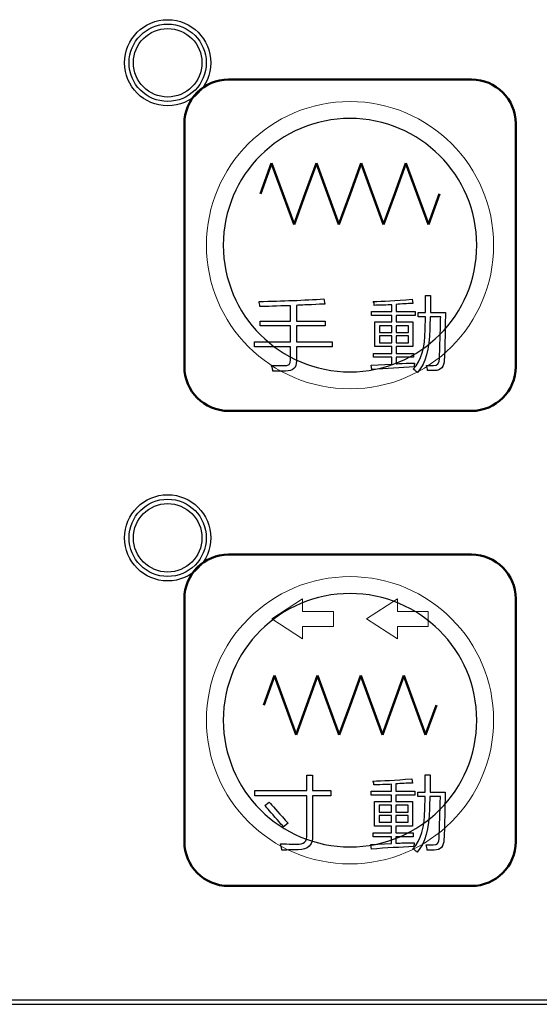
# Model space of a CAD drawing. Header units: millimetres. Extents: x 6964 to 8548, y -230 to 508.
# Tile 69 of 137: x 7100 to 7123, y 187 to 231. Entities that reach past the tile are written whole.
import ezdxf

# ---------------------------------------------------------------- set-up
doc = ezdxf.new("R2010")
doc.units = ezdxf.units.MM
doc.header["$LTSCALE"] = 3
doc.layers.add('layer 1', color=7, linetype='Continuous')

msp = doc.modelspace()

# ---------------------------------------------------------------- linework, layer by layer
at = {"linetype": 'Continuous', "lineweight": 30}
msp.add_line((7059.322, 186.894), (7420.175, 186.894), dxfattribs=at)
at = {"layer": 'layer 1'}
for points, knots in [([(7108.44, 229.505), (7108.44, 230.582), (7107.567, 231.455), (7106.49, 231.455), (7106.49, 231.455), (7105.413, 231.455), (7104.54, 230.582), (7104.54, 229.505), (7104.54, 229.505), (7104.54, 228.428), (7105.413, 227.555), (7106.49, 227.555), (7106.49, 227.555), (7107.567, 227.555), (7108.44, 228.428), (7108.44, 229.505)], [0, 0, 0, 0, 0.2, 0.2, 0.2, 0.2, 0.4, 0.4, 0.4, 0.4, 0.6, 0.6, 0.6, 0.6, 1, 1, 1, 1]), ([(7108.24, 229.505), (7108.24, 230.471), (7107.456, 231.255), (7106.49, 231.255), (7106.49, 231.255), (7105.523, 231.255), (7104.74, 230.471), (7104.74, 229.505), (7104.74, 229.505), (7104.74, 228.538), (7105.523, 227.755), (7106.49, 227.755), (7106.49, 227.755), (7107.456, 227.755), (7108.24, 228.538), (7108.24, 229.505)], [0, 0, 0, 0, 0.2, 0.2, 0.2, 0.2, 0.4, 0.4, 0.4, 0.4, 0.6, 0.6, 0.6, 0.6, 1, 1, 1, 1]), ([(7108.04, 229.505), (7108.04, 230.361), (7107.346, 231.055), (7106.49, 231.055), (7106.49, 231.055), (7105.634, 231.055), (7104.94, 230.361), (7104.94, 229.505), (7104.94, 229.505), (7104.94, 228.649), (7105.634, 227.955), (7106.49, 227.955), (7106.49, 227.955), (7107.346, 227.955), (7108.04, 228.649), (7108.04, 229.505)], [0, 0, 0, 0, 0.2, 0.2, 0.2, 0.2, 0.4, 0.4, 0.4, 0.4, 0.6, 0.6, 0.6, 0.6, 1, 1, 1, 1]), ([(7112.318, 216.002), (7112.328, 215.701), (7112.162, 215.55), (7111.822, 215.55), (7111.822, 215.55), (7111.618, 215.55), (7111.428, 215.55), (7111.253, 215.55)], [0.4516129, 0.4516129, 0.4516129, 0.4516129, 0.48387097, 0.48387097, 0.48387097, 0.48387098, 0.51612903, 0.51612903, 0.51612903, 0.51612903]), ([(7119.01, 216.074), (7119.01, 215.743), (7118.863, 215.578), (7118.572, 215.578), (7118.572, 215.578), (7118.465, 215.578), (7118.358, 215.578), (7118.251, 215.578)], [0.54166667, 0.54166667, 0.54166667, 0.54166667, 0.58333333, 0.58333333, 0.58333333, 0.58333334, 0.625, 0.625, 0.625, 0.625]), ([(7108.44, 208.005), (7108.44, 209.082), (7107.567, 209.955), (7106.49, 209.955), (7106.49, 209.955), (7105.413, 209.955), (7104.54, 209.082), (7104.54, 208.005), (7104.54, 208.005), (7104.54, 206.928), (7105.413, 206.055), (7106.49, 206.055), (7106.49, 206.055), (7107.567, 206.055), (7108.44, 206.928), (7108.44, 208.005)], [0, 0, 0, 0, 0.2, 0.2, 0.2, 0.2, 0.4, 0.4, 0.4, 0.4, 0.6, 0.6, 0.6, 0.6, 1, 1, 1, 1]), ([(7108.24, 208.005), (7108.24, 208.971), (7107.456, 209.755), (7106.49, 209.755), (7106.49, 209.755), (7105.523, 209.755), (7104.74, 208.971), (7104.74, 208.005), (7104.74, 208.005), (7104.74, 207.038), (7105.523, 206.255), (7106.49, 206.255), (7106.49, 206.255), (7107.456, 206.255), (7108.24, 207.038), (7108.24, 208.005)], [0, 0, 0, 0, 0.2, 0.2, 0.2, 0.2, 0.4, 0.4, 0.4, 0.4, 0.6, 0.6, 0.6, 0.6, 1, 1, 1, 1]), ([(7108.04, 208.005), (7108.04, 208.861), (7107.346, 209.555), (7106.49, 209.555), (7106.49, 209.555), (7105.634, 209.555), (7104.94, 208.861), (7104.94, 208.005), (7104.94, 208.005), (7104.94, 207.149), (7105.634, 206.455), (7106.49, 206.455), (7106.49, 206.455), (7107.346, 206.455), (7108.04, 207.149), (7108.04, 208.005)], [0, 0, 0, 0, 0.2, 0.2, 0.2, 0.2, 0.4, 0.4, 0.4, 0.4, 0.6, 0.6, 0.6, 0.6, 1, 1, 1, 1]), ([(7118.996, 194.369), (7118.996, 194.039), (7118.849, 193.873), (7118.558, 193.873), (7118.558, 193.873), (7118.451, 193.873), (7118.344, 193.873), (7118.237, 193.873)], [0.54166667, 0.54166667, 0.54166667, 0.54166667, 0.58333333, 0.58333333, 0.58333333, 0.58333334, 0.625, 0.625, 0.625, 0.625])]:
    msp.add_open_spline(points, degree=3, knots=knots, dxfattribs=at)
at = {"layer": 'layer 1', "lineweight": 50}
for points in [[(7107.245, 226.75), (7107.245, 227.85), (7108.145, 228.75), (7109.245, 228.75)], [(7109.245, 228.75), (7109.245, 228.75), (7120.245, 228.75), (7120.245, 228.75)], [(7120.245, 228.75), (7121.345, 228.75), (7122.245, 227.85), (7122.245, 226.75)], [(7107.245, 215.75), (7107.245, 215.75), (7107.245, 226.75), (7107.245, 226.75)], [(7122.245, 226.75), (7122.245, 226.75), (7122.245, 215.75), (7122.245, 215.75)], [(7110.689, 223.575), (7110.689, 223.575), (7111.196, 224.965), (7111.196, 224.965)], [(7111.196, 224.965), (7111.196, 224.965), (7112.21, 222.184), (7112.21, 222.184)], [(7112.717, 223.575), (7112.717, 223.575), (7113.224, 224.965), (7113.224, 224.965)], [(7113.224, 224.965), (7113.224, 224.965), (7114.238, 222.184), (7114.238, 222.184)], [(7114.745, 223.575), (7114.745, 223.575), (7115.252, 224.965), (7115.252, 224.965)], [(7115.252, 224.965), (7115.252, 224.965), (7116.266, 222.184), (7116.266, 222.184)], [(7116.772, 223.575), (7116.772, 223.575), (7117.279, 224.965), (7117.279, 224.965)], [(7117.279, 224.965), (7117.279, 224.965), (7118.293, 222.184), (7118.293, 222.184)], [(7112.21, 222.184), (7112.21, 222.184), (7112.717, 223.575), (7112.717, 223.575)], [(7114.238, 222.184), (7114.238, 222.184), (7114.745, 223.575), (7114.745, 223.575)], [(7116.266, 222.184), (7116.266, 222.184), (7116.772, 223.575), (7116.772, 223.575)], [(7118.293, 222.184), (7118.293, 222.184), (7118.8, 223.575), (7118.8, 223.575)], [(7109.245, 213.75), (7108.145, 213.75), (7107.245, 214.65), (7107.245, 215.75)], [(7122.245, 215.75), (7122.245, 214.65), (7121.345, 213.75), (7120.245, 213.75)], [(7120.245, 213.75), (7120.245, 213.75), (7109.245, 213.75), (7109.245, 213.75)], [(7107.245, 205.25), (7107.245, 206.35), (7108.145, 207.25), (7109.245, 207.25)], [(7109.245, 207.25), (7109.245, 207.25), (7120.245, 207.25), (7120.245, 207.25)], [(7120.245, 207.25), (7121.345, 207.25), (7122.245, 206.35), (7122.245, 205.25)], [(7107.245, 194.25), (7107.245, 194.25), (7107.245, 205.25), (7107.245, 205.25)], [(7122.245, 205.25), (7122.245, 205.25), (7122.245, 194.25), (7122.245, 194.25)], [(7110.836, 200.434), (7110.836, 200.434), (7111.325, 201.774), (7111.325, 201.774)], [(7111.325, 201.774), (7111.325, 201.774), (7112.302, 199.094), (7112.302, 199.094)], [(7112.791, 200.434), (7112.791, 200.434), (7113.279, 201.774), (7113.279, 201.774)], [(7113.279, 201.774), (7113.279, 201.774), (7114.256, 199.094), (7114.256, 199.094)], [(7114.745, 200.434), (7114.745, 200.434), (7115.233, 201.774), (7115.233, 201.774)], [(7115.233, 201.774), (7115.233, 201.774), (7116.21, 199.094), (7116.21, 199.094)], [(7116.699, 200.434), (7116.699, 200.434), (7117.187, 201.774), (7117.187, 201.774)], [(7117.187, 201.774), (7117.187, 201.774), (7118.164, 199.094), (7118.164, 199.094)], [(7112.302, 199.094), (7112.302, 199.094), (7112.791, 200.434), (7112.791, 200.434)], [(7114.256, 199.094), (7114.256, 199.094), (7114.745, 200.434), (7114.745, 200.434)], [(7116.21, 199.094), (7116.21, 199.094), (7116.699, 200.434), (7116.699, 200.434)], [(7118.164, 199.094), (7118.164, 199.094), (7118.653, 200.434), (7118.653, 200.434)], [(7109.245, 192.25), (7108.145, 192.25), (7107.245, 193.15), (7107.245, 194.25)], [(7122.245, 194.25), (7122.245, 193.15), (7121.345, 192.25), (7120.245, 192.25)], [(7120.245, 192.25), (7120.245, 192.25), (7109.245, 192.25), (7109.245, 192.25)]]:
    msp.add_open_spline(points, degree=3, dxfattribs=at)
at = {"layer": 'layer 1', "lineweight": 9}
for points, knots in [([(7121.245, 221.25), (7121.245, 224.84), (7118.334, 227.75), (7114.745, 227.75), (7114.745, 227.75), (7111.155, 227.75), (7108.245, 224.84), (7108.245, 221.25), (7108.245, 221.25), (7108.245, 217.66), (7111.155, 214.75), (7114.745, 214.75)], [0, 0, 0, 0, 0.2, 0.2, 0.2, 0.2, 0.4, 0.4, 0.4, 0.4, 0.6, 0.6, 0.6, 0.6]), ([(7112.318, 216.002), (7112.328, 215.701), (7112.162, 215.55), (7111.822, 215.55), (7111.822, 215.55), (7111.618, 215.55), (7111.428, 215.55), (7111.253, 215.55)], [0.4516129, 0.4516129, 0.4516129, 0.4516129, 0.48387097, 0.48387097, 0.48387097, 0.48387098, 0.51612903, 0.51612903, 0.51612903, 0.51612903]), ([(7119.01, 216.074), (7119.01, 215.743), (7118.863, 215.578), (7118.572, 215.578), (7118.572, 215.578), (7118.465, 215.578), (7118.358, 215.578), (7118.251, 215.578)], [0.54166667, 0.54166667, 0.54166667, 0.54166667, 0.58333333, 0.58333333, 0.58333333, 0.58333334, 0.625, 0.625, 0.625, 0.625]), ([(7121.245, 199.75), (7121.245, 203.34), (7118.334, 206.25), (7114.745, 206.25), (7114.745, 206.25), (7111.155, 206.25), (7108.245, 203.34), (7108.245, 199.75), (7108.245, 199.75), (7108.245, 196.16), (7111.155, 193.25), (7114.745, 193.25)], [0, 0, 0, 0, 0.2, 0.2, 0.2, 0.2, 0.4, 0.4, 0.4, 0.4, 0.6, 0.6, 0.6, 0.6]), ([(7118.996, 194.369), (7118.996, 194.039), (7118.849, 193.873), (7118.558, 193.873), (7118.558, 193.873), (7118.451, 193.873), (7118.344, 193.873), (7118.237, 193.873)], [0.54166667, 0.54166667, 0.54166667, 0.54166667, 0.58333333, 0.58333333, 0.58333333, 0.58333334, 0.625, 0.625, 0.625, 0.625])]:
    msp.add_open_spline(points, degree=3, knots=knots, dxfattribs=at)
at = {"layer": 'layer 1', "lineweight": 25}
for points, knots in [([(7120.48, 221.25), (7120.48, 224.418), (7117.912, 226.985), (7114.745, 226.985), (7114.745, 226.985), (7111.577, 226.985), (7109.009, 224.418), (7109.009, 221.25)], [0, 0, 0, 0, 0.2, 0.2, 0.2, 0.2, 0.4, 0.4, 0.4, 0.4]), ([(7109.009, 221.25), (7109.009, 218.082), (7111.577, 215.515), (7114.745, 215.515), (7114.745, 215.515), (7117.912, 215.515), (7120.48, 218.082), (7120.48, 221.25)], [0.4, 0.4, 0.4, 0.4, 0.6, 0.6, 0.6, 0.6, 1, 1, 1, 1]), ([(7120.48, 199.75), (7120.48, 202.918), (7117.912, 205.485), (7114.745, 205.485), (7114.745, 205.485), (7111.577, 205.485), (7109.009, 202.918), (7109.009, 199.75)], [0, 0, 0, 0, 0.2, 0.2, 0.2, 0.2, 0.4, 0.4, 0.4, 0.4]), ([(7109.009, 199.75), (7109.009, 196.582), (7111.577, 194.015), (7114.745, 194.015), (7114.745, 194.015), (7117.912, 194.015), (7120.48, 196.582), (7120.48, 199.75)], [0.4, 0.4, 0.4, 0.4, 0.6, 0.6, 0.6, 0.6, 1, 1, 1, 1])]:
    msp.add_open_spline(points, degree=3, knots=knots, dxfattribs=at)
at = {"layer": 'layer 1', "lineweight": 9}
for points in [[(7114.745, 214.75), (7118.334, 214.75), (7121.245, 217.66), (7121.245, 221.25)], [(7110.625, 218.702), (7111.695, 218.722), (7112.673, 218.76), (7113.558, 218.819)], [(7113.558, 218.819), (7113.558, 218.819), (7113.601, 218.585), (7113.601, 218.585)], [(7115.8, 218.702), (7116.208, 218.712), (7116.792, 218.745), (7117.551, 218.804)], [(7117.551, 218.804), (7117.551, 218.804), (7117.594, 218.614), (7117.594, 218.614)], [(7118.163, 218.204), (7118.163, 218.204), (7118.163, 218.977), (7118.163, 218.977)], [(7118.163, 218.977), (7118.163, 218.977), (7118.382, 218.977), (7118.382, 218.977)], [(7118.382, 218.977), (7118.382, 218.744), (7118.382, 218.486), (7118.382, 218.204)], [(7110.669, 218.468), (7110.66, 218.556), (7110.645, 218.634), (7110.625, 218.702)], [(7112.055, 218.512), (7111.423, 218.493), (7110.961, 218.478), (7110.669, 218.468)], [(7112.055, 217.812), (7112.055, 217.812), (7112.055, 218.512), (7112.055, 218.512)], [(7113.004, 218.556), (7112.702, 218.546), (7112.474, 218.537), (7112.318, 218.527)], [(7112.318, 218.527), (7112.318, 218.527), (7112.318, 217.812), (7112.318, 217.812)], [(7113.601, 218.585), (7113.475, 218.585), (7113.276, 218.575), (7113.004, 218.556)], [(7115.843, 218.527), (7115.843, 218.585), (7115.829, 218.643), (7115.8, 218.702)], [(7116.237, 218.541), (7116.062, 218.531), (7115.931, 218.527), (7115.843, 218.527)], [(7116.631, 218.556), (7116.553, 218.546), (7116.422, 218.541), (7116.237, 218.541)], [(7116.631, 218.249), (7116.631, 218.249), (7116.631, 218.556), (7116.631, 218.556)], [(7117.594, 218.614), (7117.332, 218.605), (7117.079, 218.59), (7116.835, 218.57)], [(7116.835, 218.57), (7116.835, 218.57), (7116.835, 218.249), (7116.835, 218.249)], [(7115.712, 218.06), (7115.712, 218.06), (7115.712, 218.249), (7115.712, 218.249)], [(7115.712, 218.249), (7115.712, 218.249), (7116.631, 218.249), (7116.631, 218.249)], [(7116.631, 218.06), (7116.631, 218.06), (7115.712, 218.06), (7115.712, 218.06)], [(7116.631, 217.783), (7116.631, 217.783), (7116.631, 218.06), (7116.631, 218.06)], [(7116.835, 218.249), (7116.835, 218.249), (7117.696, 218.249), (7117.696, 218.249)], [(7117.696, 218.06), (7117.696, 218.06), (7116.835, 218.06), (7116.835, 218.06)], [(7116.835, 218.06), (7116.835, 218.06), (7116.835, 217.783), (7116.835, 217.783)], [(7117.696, 218.249), (7117.696, 218.249), (7117.696, 218.06), (7117.696, 218.06)], [(7117.828, 218), (7117.828, 218), (7117.828, 218.204), (7117.828, 218.204)], [(7117.828, 218.204), (7117.828, 218.204), (7118.163, 218.204), (7118.163, 218.204)], [(7118.163, 218), (7118.163, 218), (7117.828, 218), (7117.828, 218)], [(7118.149, 217.431), (7118.149, 217.431), (7118.163, 218), (7118.163, 218)], [(7118.368, 218), (7118.368, 217.805), (7118.363, 217.625), (7118.353, 217.46)], [(7118.849, 218), (7118.849, 218), (7118.368, 218), (7118.368, 218)], [(7118.382, 218.204), (7118.382, 218.204), (7119.068, 218.204), (7119.068, 218.204)], [(7118.835, 217.46), (7118.844, 217.723), (7118.849, 217.903), (7118.849, 218)], [(7119.068, 218.204), (7119.068, 218.097), (7119.063, 217.922), (7119.053, 217.679)], [(7110.684, 217.593), (7110.684, 217.593), (7110.684, 217.812), (7110.684, 217.812)], [(7110.684, 217.812), (7110.684, 217.812), (7112.055, 217.812), (7112.055, 217.812)], [(7112.055, 217.593), (7112.055, 217.593), (7110.684, 217.593), (7110.684, 217.593)], [(7112.055, 216.878), (7112.055, 216.878), (7112.055, 217.593), (7112.055, 217.593)], [(7112.318, 217.812), (7112.318, 217.812), (7113.616, 217.812), (7113.616, 217.812)], [(7113.616, 217.593), (7113.616, 217.593), (7112.318, 217.593), (7112.318, 217.593)], [(7112.318, 217.593), (7112.318, 217.593), (7112.318, 216.878), (7112.318, 216.878)], [(7113.616, 217.812), (7113.616, 217.812), (7113.616, 217.593), (7113.616, 217.593)], [(7115.873, 216.659), (7115.873, 216.659), (7115.873, 217.783), (7115.873, 217.783)], [(7115.873, 217.783), (7115.873, 217.783), (7116.631, 217.783), (7116.631, 217.783)], [(7116.077, 217.607), (7116.077, 217.607), (7116.077, 217.301), (7116.077, 217.301)], [(7116.631, 217.607), (7116.631, 217.607), (7116.077, 217.607), (7116.077, 217.607)], [(7116.631, 217.301), (7116.631, 217.301), (7116.631, 217.607), (7116.631, 217.607)], [(7116.835, 217.783), (7116.835, 217.783), (7117.594, 217.783), (7117.594, 217.783)], [(7117.389, 217.607), (7117.389, 217.607), (7116.835, 217.607), (7116.835, 217.607)], [(7116.835, 217.607), (7116.835, 217.607), (7116.835, 217.301), (7116.835, 217.301)], [(7117.389, 217.301), (7117.389, 217.301), (7117.389, 217.607), (7117.389, 217.607)], [(7117.594, 217.783), (7117.594, 217.783), (7117.594, 216.659), (7117.594, 216.659)], [(7118.353, 217.46), (7118.344, 216.546), (7118.159, 215.889), (7117.799, 215.491)], [(7118.791, 216.118), (7118.801, 216.332), (7118.815, 216.779), (7118.835, 217.46)], [(7119.053, 217.679), (7119.044, 216.871), (7119.029, 216.337), (7119.01, 216.074)], [(7116.077, 217.301), (7116.077, 217.301), (7116.631, 217.301), (7116.631, 217.301)], [(7116.077, 217.14), (7116.077, 217.14), (7116.077, 216.834), (7116.077, 216.834)], [(7116.631, 217.14), (7116.631, 217.14), (7116.077, 217.14), (7116.077, 217.14)], [(7116.631, 216.834), (7116.631, 216.834), (7116.631, 217.14), (7116.631, 217.14)], [(7116.835, 217.301), (7116.835, 217.301), (7117.389, 217.301), (7117.389, 217.301)], [(7116.835, 217.14), (7116.835, 217.14), (7116.835, 216.834), (7116.835, 216.834)], [(7117.389, 217.14), (7117.389, 217.14), (7116.835, 217.14), (7116.835, 217.14)], [(7117.389, 216.834), (7117.389, 216.834), (7117.389, 217.14), (7117.389, 217.14)], [(7117.609, 215.636), (7117.959, 216.025), (7118.139, 216.624), (7118.149, 217.431)], [(7110.421, 216.645), (7110.421, 216.645), (7110.421, 216.878), (7110.421, 216.878)], [(7110.421, 216.878), (7110.421, 216.878), (7112.055, 216.878), (7112.055, 216.878)], [(7112.055, 216.645), (7112.055, 216.645), (7110.421, 216.645), (7110.421, 216.645)], [(7112.055, 216.061), (7112.055, 216.061), (7112.055, 216.645), (7112.055, 216.645)], [(7112.318, 216.878), (7112.318, 216.878), (7113.938, 216.878), (7113.938, 216.878)], [(7113.938, 216.645), (7113.938, 216.645), (7112.318, 216.645), (7112.318, 216.645)], [(7112.318, 216.645), (7112.318, 216.645), (7112.318, 216.002), (7112.318, 216.002)], [(7113.938, 216.878), (7113.938, 216.878), (7113.938, 216.645), (7113.938, 216.645)], [(7116.631, 216.659), (7116.631, 216.659), (7115.873, 216.659), (7115.873, 216.659)], [(7116.077, 216.834), (7116.077, 216.834), (7116.631, 216.834), (7116.631, 216.834)], [(7116.631, 216.352), (7116.631, 216.352), (7116.631, 216.659), (7116.631, 216.659)], [(7116.835, 216.834), (7116.835, 216.834), (7117.389, 216.834), (7117.389, 216.834)], [(7117.594, 216.659), (7117.594, 216.659), (7116.835, 216.659), (7116.835, 216.659)], [(7116.835, 216.659), (7116.835, 216.659), (7116.835, 216.352), (7116.835, 216.352)], [(7115.814, 216.177), (7115.814, 216.177), (7115.814, 216.352), (7115.814, 216.352)], [(7115.814, 216.352), (7115.814, 216.352), (7116.631, 216.352), (7116.631, 216.352)], [(7116.631, 216.177), (7116.631, 216.177), (7115.814, 216.177), (7115.814, 216.177)], [(7116.631, 215.87), (7116.631, 215.87), (7116.631, 216.177), (7116.631, 216.177)], [(7116.835, 216.352), (7116.835, 216.352), (7117.624, 216.352), (7117.624, 216.352)], [(7117.624, 216.177), (7117.624, 216.177), (7116.835, 216.177), (7116.835, 216.177)], [(7116.835, 216.177), (7116.835, 216.177), (7116.835, 215.885), (7116.835, 215.885)], [(7117.624, 216.352), (7117.624, 216.352), (7117.624, 216.177), (7117.624, 216.177)], [(7111.209, 215.74), (7111.199, 215.769), (7111.194, 215.793), (7111.194, 215.813)], [(7111.194, 215.813), (7111.311, 215.803), (7111.496, 215.798), (7111.749, 215.798)], [(7111.253, 215.55), (7111.253, 215.599), (7111.238, 215.662), (7111.209, 215.74)], [(7111.749, 215.798), (7111.963, 215.789), (7112.065, 215.876), (7112.055, 216.061)], [(7115.697, 215.827), (7115.697, 215.827), (7116.631, 215.87), (7116.631, 215.87)], [(7115.727, 215.623), (7115.727, 215.623), (7115.697, 215.827), (7115.697, 215.827)], [(7117.653, 215.739), (7117.04, 215.71), (7116.398, 215.671), (7115.727, 215.623)], [(7116.835, 215.885), (7116.894, 215.885), (7116.986, 215.89), (7117.112, 215.9)], [(7117.112, 215.9), (7117.366, 215.91), (7117.551, 215.915), (7117.667, 215.914)], [(7117.667, 215.914), (7117.657, 215.856), (7117.653, 215.798), (7117.653, 215.739)], [(7118.251, 215.578), (7118.251, 215.666), (7118.237, 215.743), (7118.207, 215.811)], [(7118.207, 215.811), (7118.305, 215.811), (7118.412, 215.811), (7118.528, 215.811)], [(7118.528, 215.811), (7118.703, 215.802), (7118.791, 215.904), (7118.791, 216.118)], [(7117.741, 215.534), (7117.721, 215.554), (7117.677, 215.588), (7117.609, 215.636)], [(7117.799, 215.491), (7117.789, 215.5), (7117.77, 215.515), (7117.741, 215.534)], [(7112.601, 205.237), (7112.601, 205.237), (7111.206, 204.337), (7111.206, 204.337)], [(7112.601, 204.674), (7112.601, 204.674), (7112.601, 205.237), (7112.601, 205.237)], [(7116.888, 205.237), (7116.888, 205.237), (7115.492, 204.337), (7115.492, 204.337)], [(7116.888, 204.674), (7116.888, 204.674), (7116.888, 205.237), (7116.888, 205.237)], [(7113.997, 204.674), (7113.997, 204.674), (7112.601, 204.674), (7112.601, 204.674)], [(7113.997, 203.999), (7113.997, 203.999), (7113.997, 204.674), (7113.997, 204.674)], [(7118.284, 204.674), (7118.284, 204.674), (7116.888, 204.674), (7116.888, 204.674)], [(7118.284, 203.999), (7118.284, 203.999), (7118.284, 204.674), (7118.284, 204.674)], [(7111.206, 204.337), (7111.206, 204.337), (7112.601, 203.437), (7112.601, 203.437)], [(7115.492, 204.337), (7115.492, 204.337), (7116.888, 203.437), (7116.888, 203.437)], [(7112.601, 203.437), (7112.601, 203.437), (7112.601, 203.999), (7112.601, 203.999)], [(7112.601, 203.999), (7112.601, 203.999), (7113.997, 203.999), (7113.997, 203.999)], [(7116.888, 203.437), (7116.888, 203.437), (7116.888, 203.999), (7116.888, 203.999)], [(7116.888, 203.999), (7116.888, 203.999), (7118.284, 203.999), (7118.284, 203.999)], [(7114.745, 193.25), (7118.334, 193.25), (7121.245, 196.16), (7121.245, 199.75)], [(7112.784, 196.576), (7112.784, 196.576), (7112.784, 197.262), (7112.784, 197.262)], [(7112.784, 197.262), (7112.784, 197.262), (7113.047, 197.262), (7113.047, 197.262)], [(7113.047, 197.262), (7113.047, 197.262), (7113.047, 196.576), (7113.047, 196.576)], [(7115.785, 196.997), (7116.194, 197.007), (7116.778, 197.041), (7117.536, 197.099)], [(7115.829, 196.822), (7115.829, 196.88), (7115.815, 196.939), (7115.785, 196.997)], [(7117.536, 197.099), (7117.536, 197.099), (7117.58, 196.909), (7117.58, 196.909)], [(7118.149, 196.5), (7118.149, 196.5), (7118.149, 197.273), (7118.149, 197.273)], [(7118.149, 197.273), (7118.149, 197.273), (7118.368, 197.273), (7118.368, 197.273)], [(7118.368, 197.273), (7118.368, 197.039), (7118.368, 196.782), (7118.368, 196.5)], [(7110.435, 196.328), (7110.435, 196.328), (7110.435, 196.576), (7110.435, 196.576)], [(7110.435, 196.576), (7110.435, 196.576), (7112.784, 196.576), (7112.784, 196.576)], [(7113.047, 196.576), (7113.047, 196.576), (7113.879, 196.576), (7113.879, 196.576)], [(7113.879, 196.576), (7113.879, 196.576), (7113.879, 196.328), (7113.879, 196.328)], [(7115.697, 196.355), (7115.697, 196.355), (7115.697, 196.545), (7115.697, 196.545)], [(7115.697, 196.545), (7115.697, 196.545), (7116.617, 196.545), (7116.617, 196.545)], [(7116.223, 196.836), (7116.048, 196.827), (7115.917, 196.822), (7115.829, 196.822)], [(7116.617, 196.851), (7116.539, 196.841), (7116.408, 196.836), (7116.223, 196.836)], [(7116.617, 196.545), (7116.617, 196.545), (7116.617, 196.851), (7116.617, 196.851)], [(7117.58, 196.909), (7117.317, 196.9), (7117.065, 196.885), (7116.821, 196.866)], [(7116.821, 196.866), (7116.821, 196.866), (7116.821, 196.545), (7116.821, 196.545)], [(7116.821, 196.545), (7116.821, 196.545), (7117.682, 196.545), (7117.682, 196.545)], [(7117.682, 196.545), (7117.682, 196.545), (7117.682, 196.355), (7117.682, 196.355)], [(7112.784, 196.328), (7112.784, 196.328), (7110.435, 196.328), (7110.435, 196.328)], [(7112.784, 194.592), (7112.784, 194.592), (7112.784, 196.328), (7112.784, 196.328)], [(7113.879, 196.328), (7113.879, 196.328), (7113.047, 196.328), (7113.047, 196.328)], [(7113.047, 196.328), (7113.047, 196.328), (7113.047, 194.533), (7113.047, 194.533)], [(7116.617, 196.355), (7116.617, 196.355), (7115.697, 196.355), (7115.697, 196.355)], [(7115.859, 194.954), (7115.859, 194.954), (7115.859, 196.078), (7115.859, 196.078)], [(7115.859, 196.078), (7115.859, 196.078), (7116.617, 196.078), (7116.617, 196.078)], [(7116.617, 196.078), (7116.617, 196.078), (7116.617, 196.355), (7116.617, 196.355)], [(7117.682, 196.355), (7117.682, 196.355), (7116.821, 196.355), (7116.821, 196.355)], [(7116.821, 196.355), (7116.821, 196.355), (7116.821, 196.078), (7116.821, 196.078)], [(7116.821, 196.078), (7116.821, 196.078), (7117.579, 196.078), (7117.579, 196.078)], [(7117.579, 196.078), (7117.579, 196.078), (7117.579, 194.954), (7117.579, 194.954)], [(7117.813, 196.296), (7117.813, 196.296), (7117.813, 196.5), (7117.813, 196.5)], [(7117.813, 196.5), (7117.813, 196.5), (7118.149, 196.5), (7118.149, 196.5)], [(7118.149, 196.296), (7118.149, 196.296), (7117.813, 196.296), (7117.813, 196.296)], [(7118.135, 195.727), (7118.135, 195.727), (7118.149, 196.296), (7118.149, 196.296)], [(7118.354, 196.296), (7118.354, 196.101), (7118.349, 195.921), (7118.339, 195.756)], [(7118.835, 196.296), (7118.835, 196.296), (7118.354, 196.296), (7118.354, 196.296)], [(7118.368, 196.5), (7118.368, 196.5), (7119.054, 196.5), (7119.054, 196.5)], [(7118.821, 195.756), (7118.83, 196.018), (7118.835, 196.198), (7118.835, 196.296)], [(7119.054, 196.5), (7119.054, 196.393), (7119.049, 196.218), (7119.039, 195.974)], [(7110.888, 195.888), (7110.888, 195.888), (7111.092, 196.035), (7111.092, 196.035)], [(7111.443, 195.261), (7111.18, 195.563), (7110.995, 195.772), (7110.888, 195.888)], [(7111.092, 196.035), (7111.218, 195.898), (7111.457, 195.631), (7111.807, 195.232)], [(7116.063, 195.903), (7116.063, 195.903), (7116.063, 195.596), (7116.063, 195.596)], [(7116.617, 195.903), (7116.617, 195.903), (7116.063, 195.903), (7116.063, 195.903)], [(7116.617, 195.596), (7116.617, 195.596), (7116.617, 195.903), (7116.617, 195.903)], [(7117.375, 195.903), (7117.375, 195.903), (7116.821, 195.903), (7116.821, 195.903)], [(7116.821, 195.903), (7116.821, 195.903), (7116.821, 195.596), (7116.821, 195.596)], [(7117.375, 195.596), (7117.375, 195.596), (7117.375, 195.903), (7117.375, 195.903)], [(7117.595, 193.932), (7117.945, 194.321), (7118.125, 194.919), (7118.135, 195.727)], [(7118.339, 195.756), (7118.33, 194.841), (7118.145, 194.185), (7117.785, 193.786)], [(7118.777, 194.414), (7118.786, 194.627), (7118.801, 195.075), (7118.821, 195.756)], [(7119.039, 195.974), (7119.03, 195.167), (7119.015, 194.632), (7118.996, 194.369)], [(7111.734, 194.925), (7111.676, 194.984), (7111.578, 195.096), (7111.443, 195.261)], [(7111.807, 195.232), (7111.768, 195.281), (7111.812, 195.232), (7111.938, 195.086)], [(7116.063, 195.596), (7116.063, 195.596), (7116.617, 195.596), (7116.617, 195.596)], [(7116.063, 195.436), (7116.063, 195.436), (7116.063, 195.13), (7116.063, 195.13)], [(7116.617, 195.436), (7116.617, 195.436), (7116.063, 195.436), (7116.063, 195.436)], [(7116.617, 195.13), (7116.617, 195.13), (7116.617, 195.436), (7116.617, 195.436)], [(7116.821, 195.596), (7116.821, 195.596), (7117.375, 195.596), (7117.375, 195.596)], [(7116.821, 195.436), (7116.821, 195.436), (7116.821, 195.13), (7116.821, 195.13)], [(7117.375, 195.436), (7117.375, 195.436), (7116.821, 195.436), (7116.821, 195.436)], [(7117.375, 195.13), (7117.375, 195.13), (7117.375, 195.436), (7117.375, 195.436)], [(7111.938, 195.086), (7111.938, 195.086), (7111.734, 194.925), (7111.734, 194.925)], [(7116.617, 194.954), (7116.617, 194.954), (7115.859, 194.954), (7115.859, 194.954)], [(7116.063, 195.13), (7116.063, 195.13), (7116.617, 195.13), (7116.617, 195.13)], [(7116.617, 194.648), (7116.617, 194.648), (7116.617, 194.954), (7116.617, 194.954)], [(7116.821, 195.13), (7116.821, 195.13), (7117.375, 195.13), (7117.375, 195.13)], [(7117.579, 194.954), (7117.579, 194.954), (7116.821, 194.954), (7116.821, 194.954)], [(7116.821, 194.954), (7116.821, 194.954), (7116.821, 194.648), (7116.821, 194.648)], [(7112.317, 194.139), (7112.658, 194.11), (7112.813, 194.26), (7112.784, 194.592)], [(7113.047, 194.533), (7113.057, 194.095), (7112.843, 193.881), (7112.405, 193.891)], [(7115.8, 194.472), (7115.8, 194.472), (7115.8, 194.648), (7115.8, 194.648)], [(7115.8, 194.648), (7115.8, 194.648), (7116.617, 194.648), (7116.617, 194.648)], [(7116.617, 194.472), (7116.617, 194.472), (7115.8, 194.472), (7115.8, 194.472)], [(7116.617, 194.166), (7116.617, 194.166), (7116.617, 194.472), (7116.617, 194.472)], [(7116.821, 194.648), (7116.821, 194.648), (7117.609, 194.648), (7117.609, 194.648)], [(7117.609, 194.472), (7117.609, 194.472), (7116.821, 194.472), (7116.821, 194.472)], [(7116.821, 194.472), (7116.821, 194.472), (7116.821, 194.181), (7116.821, 194.181)], [(7117.609, 194.648), (7117.609, 194.648), (7117.609, 194.472), (7117.609, 194.472)], [(7118.514, 194.107), (7118.689, 194.097), (7118.777, 194.199), (7118.777, 194.414)], [(7111.632, 194.037), (7111.612, 194.086), (7111.603, 194.125), (7111.603, 194.154)], [(7111.603, 194.154), (7111.651, 194.154), (7111.738, 194.154), (7111.865, 194.154)], [(7111.66, 193.876), (7111.651, 193.916), (7111.641, 193.969), (7111.632, 194.037)], [(7112.405, 193.891), (7112.191, 193.881), (7111.943, 193.876), (7111.66, 193.876)], [(7111.865, 194.154), (7112.05, 194.144), (7112.201, 194.139), (7112.317, 194.139)], [(7115.683, 194.122), (7115.683, 194.122), (7116.617, 194.166), (7116.617, 194.166)], [(7115.712, 193.918), (7115.712, 193.918), (7115.683, 194.122), (7115.683, 194.122)], [(7117.639, 194.034), (7117.025, 194.005), (7116.384, 193.967), (7115.712, 193.918)], [(7116.821, 194.181), (7116.88, 194.181), (7116.972, 194.185), (7117.098, 194.195)], [(7117.098, 194.195), (7117.352, 194.205), (7117.536, 194.21), (7117.653, 194.209)], [(7117.726, 193.83), (7117.707, 193.849), (7117.663, 193.883), (7117.595, 193.932)], [(7117.653, 194.209), (7117.643, 194.152), (7117.639, 194.093), (7117.639, 194.034)], [(7118.237, 193.873), (7118.237, 193.961), (7118.222, 194.039), (7118.193, 194.107)], [(7118.193, 194.107), (7118.29, 194.107), (7118.397, 194.107), (7118.514, 194.107)], [(7117.785, 193.786), (7117.775, 193.795), (7117.756, 193.81), (7117.726, 193.83)]]:
    msp.add_open_spline(points, degree=3, dxfattribs=at)
at = {"layer": 'layer 1'}
for points in [[(7110.625, 218.702), (7111.695, 218.722), (7112.673, 218.76), (7113.558, 218.819)], [(7113.558, 218.819), (7113.558, 218.819), (7113.601, 218.585), (7113.601, 218.585)], [(7115.8, 218.702), (7116.208, 218.712), (7116.792, 218.745), (7117.551, 218.804)], [(7117.551, 218.804), (7117.551, 218.804), (7117.594, 218.614), (7117.594, 218.614)], [(7118.163, 218.204), (7118.163, 218.204), (7118.163, 218.977), (7118.163, 218.977)], [(7118.163, 218.977), (7118.163, 218.977), (7118.382, 218.977), (7118.382, 218.977)], [(7118.382, 218.977), (7118.382, 218.744), (7118.382, 218.486), (7118.382, 218.204)], [(7110.669, 218.468), (7110.66, 218.556), (7110.645, 218.634), (7110.625, 218.702)], [(7112.055, 218.512), (7111.423, 218.493), (7110.961, 218.478), (7110.669, 218.468)], [(7112.055, 217.812), (7112.055, 217.812), (7112.055, 218.512), (7112.055, 218.512)], [(7113.004, 218.556), (7112.702, 218.546), (7112.474, 218.537), (7112.318, 218.527)], [(7112.318, 218.527), (7112.318, 218.527), (7112.318, 217.812), (7112.318, 217.812)], [(7113.601, 218.585), (7113.475, 218.585), (7113.276, 218.575), (7113.004, 218.556)], [(7115.843, 218.527), (7115.843, 218.585), (7115.829, 218.643), (7115.8, 218.702)], [(7116.237, 218.541), (7116.062, 218.531), (7115.931, 218.527), (7115.843, 218.527)], [(7116.631, 218.556), (7116.553, 218.546), (7116.422, 218.541), (7116.237, 218.541)], [(7116.631, 218.249), (7116.631, 218.249), (7116.631, 218.556), (7116.631, 218.556)], [(7117.594, 218.614), (7117.332, 218.605), (7117.079, 218.59), (7116.835, 218.57)], [(7116.835, 218.57), (7116.835, 218.57), (7116.835, 218.249), (7116.835, 218.249)], [(7115.712, 218.06), (7115.712, 218.06), (7115.712, 218.249), (7115.712, 218.249)], [(7115.712, 218.249), (7115.712, 218.249), (7116.631, 218.249), (7116.631, 218.249)], [(7116.631, 218.06), (7116.631, 218.06), (7115.712, 218.06), (7115.712, 218.06)], [(7116.631, 217.783), (7116.631, 217.783), (7116.631, 218.06), (7116.631, 218.06)], [(7116.835, 218.249), (7116.835, 218.249), (7117.696, 218.249), (7117.696, 218.249)], [(7117.696, 218.06), (7117.696, 218.06), (7116.835, 218.06), (7116.835, 218.06)], [(7116.835, 218.06), (7116.835, 218.06), (7116.835, 217.783), (7116.835, 217.783)], [(7117.696, 218.249), (7117.696, 218.249), (7117.696, 218.06), (7117.696, 218.06)], [(7117.828, 218), (7117.828, 218), (7117.828, 218.204), (7117.828, 218.204)], [(7117.828, 218.204), (7117.828, 218.204), (7118.163, 218.204), (7118.163, 218.204)], [(7118.163, 218), (7118.163, 218), (7117.828, 218), (7117.828, 218)], [(7118.149, 217.431), (7118.149, 217.431), (7118.163, 218), (7118.163, 218)], [(7118.368, 218), (7118.368, 217.805), (7118.363, 217.625), (7118.353, 217.46)], [(7118.849, 218), (7118.849, 218), (7118.368, 218), (7118.368, 218)], [(7118.382, 218.204), (7118.382, 218.204), (7119.068, 218.204), (7119.068, 218.204)], [(7118.835, 217.46), (7118.844, 217.723), (7118.849, 217.903), (7118.849, 218)], [(7119.068, 218.204), (7119.068, 218.097), (7119.063, 217.922), (7119.053, 217.679)], [(7110.684, 217.593), (7110.684, 217.593), (7110.684, 217.812), (7110.684, 217.812)], [(7110.684, 217.812), (7110.684, 217.812), (7112.055, 217.812), (7112.055, 217.812)], [(7112.055, 217.593), (7112.055, 217.593), (7110.684, 217.593), (7110.684, 217.593)], [(7112.055, 216.878), (7112.055, 216.878), (7112.055, 217.593), (7112.055, 217.593)], [(7112.318, 217.812), (7112.318, 217.812), (7113.616, 217.812), (7113.616, 217.812)], [(7113.616, 217.593), (7113.616, 217.593), (7112.318, 217.593), (7112.318, 217.593)], [(7112.318, 217.593), (7112.318, 217.593), (7112.318, 216.878), (7112.318, 216.878)], [(7113.616, 217.812), (7113.616, 217.812), (7113.616, 217.593), (7113.616, 217.593)], [(7115.873, 216.659), (7115.873, 216.659), (7115.873, 217.783), (7115.873, 217.783)], [(7115.873, 217.783), (7115.873, 217.783), (7116.631, 217.783), (7116.631, 217.783)], [(7116.077, 217.607), (7116.077, 217.607), (7116.077, 217.301), (7116.077, 217.301)], [(7116.631, 217.607), (7116.631, 217.607), (7116.077, 217.607), (7116.077, 217.607)], [(7116.631, 217.301), (7116.631, 217.301), (7116.631, 217.607), (7116.631, 217.607)], [(7116.835, 217.783), (7116.835, 217.783), (7117.594, 217.783), (7117.594, 217.783)], [(7117.389, 217.607), (7117.389, 217.607), (7116.835, 217.607), (7116.835, 217.607)], [(7116.835, 217.607), (7116.835, 217.607), (7116.835, 217.301), (7116.835, 217.301)], [(7117.389, 217.301), (7117.389, 217.301), (7117.389, 217.607), (7117.389, 217.607)], [(7117.594, 217.783), (7117.594, 217.783), (7117.594, 216.659), (7117.594, 216.659)], [(7118.353, 217.46), (7118.344, 216.546), (7118.159, 215.889), (7117.799, 215.491)], [(7118.791, 216.118), (7118.801, 216.332), (7118.815, 216.779), (7118.835, 217.46)], [(7119.053, 217.679), (7119.044, 216.871), (7119.029, 216.337), (7119.01, 216.074)], [(7116.077, 217.301), (7116.077, 217.301), (7116.631, 217.301), (7116.631, 217.301)], [(7116.077, 217.14), (7116.077, 217.14), (7116.077, 216.834), (7116.077, 216.834)], [(7116.631, 217.14), (7116.631, 217.14), (7116.077, 217.14), (7116.077, 217.14)], [(7116.631, 216.834), (7116.631, 216.834), (7116.631, 217.14), (7116.631, 217.14)], [(7116.835, 217.301), (7116.835, 217.301), (7117.389, 217.301), (7117.389, 217.301)], [(7116.835, 217.14), (7116.835, 217.14), (7116.835, 216.834), (7116.835, 216.834)], [(7117.389, 217.14), (7117.389, 217.14), (7116.835, 217.14), (7116.835, 217.14)], [(7117.389, 216.834), (7117.389, 216.834), (7117.389, 217.14), (7117.389, 217.14)], [(7117.609, 215.636), (7117.959, 216.025), (7118.139, 216.624), (7118.149, 217.431)], [(7110.421, 216.645), (7110.421, 216.645), (7110.421, 216.878), (7110.421, 216.878)], [(7110.421, 216.878), (7110.421, 216.878), (7112.055, 216.878), (7112.055, 216.878)], [(7112.055, 216.645), (7112.055, 216.645), (7110.421, 216.645), (7110.421, 216.645)], [(7112.055, 216.061), (7112.055, 216.061), (7112.055, 216.645), (7112.055, 216.645)], [(7112.318, 216.878), (7112.318, 216.878), (7113.938, 216.878), (7113.938, 216.878)], [(7113.938, 216.645), (7113.938, 216.645), (7112.318, 216.645), (7112.318, 216.645)], [(7112.318, 216.645), (7112.318, 216.645), (7112.318, 216.002), (7112.318, 216.002)], [(7113.938, 216.878), (7113.938, 216.878), (7113.938, 216.645), (7113.938, 216.645)], [(7116.631, 216.659), (7116.631, 216.659), (7115.873, 216.659), (7115.873, 216.659)], [(7116.077, 216.834), (7116.077, 216.834), (7116.631, 216.834), (7116.631, 216.834)], [(7116.631, 216.352), (7116.631, 216.352), (7116.631, 216.659), (7116.631, 216.659)], [(7116.835, 216.834), (7116.835, 216.834), (7117.389, 216.834), (7117.389, 216.834)], [(7117.594, 216.659), (7117.594, 216.659), (7116.835, 216.659), (7116.835, 216.659)], [(7116.835, 216.659), (7116.835, 216.659), (7116.835, 216.352), (7116.835, 216.352)], [(7115.814, 216.177), (7115.814, 216.177), (7115.814, 216.352), (7115.814, 216.352)], [(7115.814, 216.352), (7115.814, 216.352), (7116.631, 216.352), (7116.631, 216.352)], [(7116.631, 216.177), (7116.631, 216.177), (7115.814, 216.177), (7115.814, 216.177)], [(7116.631, 215.87), (7116.631, 215.87), (7116.631, 216.177), (7116.631, 216.177)], [(7116.835, 216.352), (7116.835, 216.352), (7117.624, 216.352), (7117.624, 216.352)], [(7117.624, 216.177), (7117.624, 216.177), (7116.835, 216.177), (7116.835, 216.177)], [(7116.835, 216.177), (7116.835, 216.177), (7116.835, 215.885), (7116.835, 215.885)], [(7117.624, 216.352), (7117.624, 216.352), (7117.624, 216.177), (7117.624, 216.177)], [(7111.209, 215.74), (7111.199, 215.769), (7111.194, 215.793), (7111.194, 215.813)], [(7111.194, 215.813), (7111.311, 215.803), (7111.496, 215.798), (7111.749, 215.798)], [(7111.253, 215.55), (7111.253, 215.599), (7111.238, 215.662), (7111.209, 215.74)], [(7111.749, 215.798), (7111.963, 215.789), (7112.065, 215.876), (7112.055, 216.061)], [(7115.697, 215.827), (7115.697, 215.827), (7116.631, 215.87), (7116.631, 215.87)], [(7115.727, 215.623), (7115.727, 215.623), (7115.697, 215.827), (7115.697, 215.827)], [(7117.653, 215.739), (7117.04, 215.71), (7116.398, 215.671), (7115.727, 215.623)], [(7116.835, 215.885), (7116.894, 215.885), (7116.986, 215.89), (7117.112, 215.9)], [(7117.112, 215.9), (7117.366, 215.91), (7117.551, 215.915), (7117.667, 215.914)], [(7117.667, 215.914), (7117.657, 215.856), (7117.653, 215.798), (7117.653, 215.739)], [(7118.251, 215.578), (7118.251, 215.666), (7118.237, 215.743), (7118.207, 215.811)], [(7118.207, 215.811), (7118.305, 215.811), (7118.412, 215.811), (7118.528, 215.811)], [(7118.528, 215.811), (7118.703, 215.802), (7118.791, 215.904), (7118.791, 216.118)], [(7117.741, 215.534), (7117.721, 215.554), (7117.677, 215.588), (7117.609, 215.636)], [(7117.799, 215.491), (7117.789, 215.5), (7117.77, 215.515), (7117.741, 215.534)], [(7112.784, 196.576), (7112.784, 196.576), (7112.784, 197.262), (7112.784, 197.262)], [(7112.784, 197.262), (7112.784, 197.262), (7113.047, 197.262), (7113.047, 197.262)], [(7113.047, 197.262), (7113.047, 197.262), (7113.047, 196.576), (7113.047, 196.576)], [(7115.785, 196.997), (7116.194, 197.007), (7116.778, 197.041), (7117.536, 197.099)], [(7115.829, 196.822), (7115.829, 196.88), (7115.815, 196.939), (7115.785, 196.997)], [(7117.536, 197.099), (7117.536, 197.099), (7117.58, 196.909), (7117.58, 196.909)], [(7118.149, 196.5), (7118.149, 196.5), (7118.149, 197.273), (7118.149, 197.273)], [(7118.149, 197.273), (7118.149, 197.273), (7118.368, 197.273), (7118.368, 197.273)], [(7118.368, 197.273), (7118.368, 197.039), (7118.368, 196.782), (7118.368, 196.5)], [(7110.435, 196.328), (7110.435, 196.328), (7110.435, 196.576), (7110.435, 196.576)], [(7110.435, 196.576), (7110.435, 196.576), (7112.784, 196.576), (7112.784, 196.576)], [(7113.047, 196.576), (7113.047, 196.576), (7113.879, 196.576), (7113.879, 196.576)], [(7113.879, 196.576), (7113.879, 196.576), (7113.879, 196.328), (7113.879, 196.328)], [(7115.697, 196.355), (7115.697, 196.355), (7115.697, 196.545), (7115.697, 196.545)], [(7115.697, 196.545), (7115.697, 196.545), (7116.617, 196.545), (7116.617, 196.545)], [(7116.223, 196.836), (7116.048, 196.827), (7115.917, 196.822), (7115.829, 196.822)], [(7116.617, 196.851), (7116.539, 196.841), (7116.408, 196.836), (7116.223, 196.836)], [(7116.617, 196.545), (7116.617, 196.545), (7116.617, 196.851), (7116.617, 196.851)], [(7117.58, 196.909), (7117.317, 196.9), (7117.065, 196.885), (7116.821, 196.866)], [(7116.821, 196.866), (7116.821, 196.866), (7116.821, 196.545), (7116.821, 196.545)], [(7116.821, 196.545), (7116.821, 196.545), (7117.682, 196.545), (7117.682, 196.545)], [(7117.682, 196.545), (7117.682, 196.545), (7117.682, 196.355), (7117.682, 196.355)], [(7112.784, 196.328), (7112.784, 196.328), (7110.435, 196.328), (7110.435, 196.328)], [(7112.784, 194.592), (7112.784, 194.592), (7112.784, 196.328), (7112.784, 196.328)], [(7113.879, 196.328), (7113.879, 196.328), (7113.047, 196.328), (7113.047, 196.328)], [(7113.047, 196.328), (7113.047, 196.328), (7113.047, 194.533), (7113.047, 194.533)], [(7116.617, 196.355), (7116.617, 196.355), (7115.697, 196.355), (7115.697, 196.355)], [(7115.859, 194.954), (7115.859, 194.954), (7115.859, 196.078), (7115.859, 196.078)], [(7115.859, 196.078), (7115.859, 196.078), (7116.617, 196.078), (7116.617, 196.078)], [(7116.617, 196.078), (7116.617, 196.078), (7116.617, 196.355), (7116.617, 196.355)], [(7117.682, 196.355), (7117.682, 196.355), (7116.821, 196.355), (7116.821, 196.355)], [(7116.821, 196.355), (7116.821, 196.355), (7116.821, 196.078), (7116.821, 196.078)], [(7116.821, 196.078), (7116.821, 196.078), (7117.579, 196.078), (7117.579, 196.078)], [(7117.579, 196.078), (7117.579, 196.078), (7117.579, 194.954), (7117.579, 194.954)], [(7117.813, 196.296), (7117.813, 196.296), (7117.813, 196.5), (7117.813, 196.5)], [(7117.813, 196.5), (7117.813, 196.5), (7118.149, 196.5), (7118.149, 196.5)], [(7118.149, 196.296), (7118.149, 196.296), (7117.813, 196.296), (7117.813, 196.296)], [(7118.135, 195.727), (7118.135, 195.727), (7118.149, 196.296), (7118.149, 196.296)], [(7118.354, 196.296), (7118.354, 196.101), (7118.349, 195.921), (7118.339, 195.756)], [(7118.835, 196.296), (7118.835, 196.296), (7118.354, 196.296), (7118.354, 196.296)], [(7118.368, 196.5), (7118.368, 196.5), (7119.054, 196.5), (7119.054, 196.5)], [(7118.821, 195.756), (7118.83, 196.018), (7118.835, 196.198), (7118.835, 196.296)], [(7119.054, 196.5), (7119.054, 196.393), (7119.049, 196.218), (7119.039, 195.974)], [(7110.888, 195.888), (7110.888, 195.888), (7111.092, 196.035), (7111.092, 196.035)], [(7111.443, 195.261), (7111.18, 195.563), (7110.995, 195.772), (7110.888, 195.888)], [(7111.092, 196.035), (7111.218, 195.898), (7111.457, 195.631), (7111.807, 195.232)], [(7116.063, 195.903), (7116.063, 195.903), (7116.063, 195.596), (7116.063, 195.596)], [(7116.617, 195.903), (7116.617, 195.903), (7116.063, 195.903), (7116.063, 195.903)], [(7116.617, 195.596), (7116.617, 195.596), (7116.617, 195.903), (7116.617, 195.903)], [(7117.375, 195.903), (7117.375, 195.903), (7116.821, 195.903), (7116.821, 195.903)], [(7116.821, 195.903), (7116.821, 195.903), (7116.821, 195.596), (7116.821, 195.596)], [(7117.375, 195.596), (7117.375, 195.596), (7117.375, 195.903), (7117.375, 195.903)], [(7117.595, 193.932), (7117.945, 194.321), (7118.125, 194.919), (7118.135, 195.727)], [(7118.339, 195.756), (7118.33, 194.841), (7118.145, 194.185), (7117.785, 193.786)], [(7118.777, 194.414), (7118.786, 194.627), (7118.801, 195.075), (7118.821, 195.756)], [(7119.039, 195.974), (7119.03, 195.167), (7119.015, 194.632), (7118.996, 194.369)], [(7111.734, 194.925), (7111.676, 194.984), (7111.578, 195.096), (7111.443, 195.261)], [(7111.807, 195.232), (7111.768, 195.281), (7111.812, 195.232), (7111.938, 195.086)], [(7116.063, 195.596), (7116.063, 195.596), (7116.617, 195.596), (7116.617, 195.596)], [(7116.063, 195.436), (7116.063, 195.436), (7116.063, 195.13), (7116.063, 195.13)], [(7116.617, 195.436), (7116.617, 195.436), (7116.063, 195.436), (7116.063, 195.436)], [(7116.617, 195.13), (7116.617, 195.13), (7116.617, 195.436), (7116.617, 195.436)], [(7116.821, 195.596), (7116.821, 195.596), (7117.375, 195.596), (7117.375, 195.596)], [(7116.821, 195.436), (7116.821, 195.436), (7116.821, 195.13), (7116.821, 195.13)], [(7117.375, 195.436), (7117.375, 195.436), (7116.821, 195.436), (7116.821, 195.436)], [(7117.375, 195.13), (7117.375, 195.13), (7117.375, 195.436), (7117.375, 195.436)], [(7111.938, 195.086), (7111.938, 195.086), (7111.734, 194.925), (7111.734, 194.925)], [(7116.617, 194.954), (7116.617, 194.954), (7115.859, 194.954), (7115.859, 194.954)], [(7116.063, 195.13), (7116.063, 195.13), (7116.617, 195.13), (7116.617, 195.13)], [(7116.617, 194.648), (7116.617, 194.648), (7116.617, 194.954), (7116.617, 194.954)], [(7116.821, 195.13), (7116.821, 195.13), (7117.375, 195.13), (7117.375, 195.13)], [(7117.579, 194.954), (7117.579, 194.954), (7116.821, 194.954), (7116.821, 194.954)], [(7116.821, 194.954), (7116.821, 194.954), (7116.821, 194.648), (7116.821, 194.648)], [(7112.317, 194.139), (7112.658, 194.11), (7112.813, 194.26), (7112.784, 194.592)], [(7113.047, 194.533), (7113.057, 194.095), (7112.843, 193.881), (7112.405, 193.891)], [(7115.8, 194.472), (7115.8, 194.472), (7115.8, 194.648), (7115.8, 194.648)], [(7115.8, 194.648), (7115.8, 194.648), (7116.617, 194.648), (7116.617, 194.648)], [(7116.617, 194.472), (7116.617, 194.472), (7115.8, 194.472), (7115.8, 194.472)], [(7116.617, 194.166), (7116.617, 194.166), (7116.617, 194.472), (7116.617, 194.472)], [(7116.821, 194.648), (7116.821, 194.648), (7117.609, 194.648), (7117.609, 194.648)], [(7117.609, 194.472), (7117.609, 194.472), (7116.821, 194.472), (7116.821, 194.472)], [(7116.821, 194.472), (7116.821, 194.472), (7116.821, 194.181), (7116.821, 194.181)], [(7117.609, 194.648), (7117.609, 194.648), (7117.609, 194.472), (7117.609, 194.472)], [(7118.514, 194.107), (7118.689, 194.097), (7118.777, 194.199), (7118.777, 194.414)], [(7111.632, 194.037), (7111.612, 194.086), (7111.603, 194.125), (7111.603, 194.154)], [(7111.603, 194.154), (7111.651, 194.154), (7111.738, 194.154), (7111.865, 194.154)], [(7111.66, 193.876), (7111.651, 193.916), (7111.641, 193.969), (7111.632, 194.037)], [(7112.405, 193.891), (7112.191, 193.881), (7111.943, 193.876), (7111.66, 193.876)], [(7111.865, 194.154), (7112.05, 194.144), (7112.201, 194.139), (7112.317, 194.139)], [(7115.683, 194.122), (7115.683, 194.122), (7116.617, 194.166), (7116.617, 194.166)], [(7115.712, 193.918), (7115.712, 193.918), (7115.683, 194.122), (7115.683, 194.122)], [(7117.639, 194.034), (7117.025, 194.005), (7116.384, 193.967), (7115.712, 193.918)], [(7116.821, 194.181), (7116.88, 194.181), (7116.972, 194.185), (7117.098, 194.195)], [(7117.098, 194.195), (7117.352, 194.205), (7117.536, 194.21), (7117.653, 194.209)], [(7117.726, 193.83), (7117.707, 193.849), (7117.663, 193.883), (7117.595, 193.932)], [(7117.653, 194.209), (7117.643, 194.152), (7117.639, 194.093), (7117.639, 194.034)], [(7118.237, 193.873), (7118.237, 193.961), (7118.222, 194.039), (7118.193, 194.107)], [(7118.193, 194.107), (7118.29, 194.107), (7118.397, 194.107), (7118.514, 194.107)], [(7117.785, 193.786), (7117.775, 193.795), (7117.756, 193.81), (7117.726, 193.83)], [(7059.322, 187.094), (7059.322, 187.094), (7420.175, 187.094), (7420.175, 187.094)]]:
    msp.add_open_spline(points, degree=3, dxfattribs=at)

doc.saveas('drawing.dxf')
